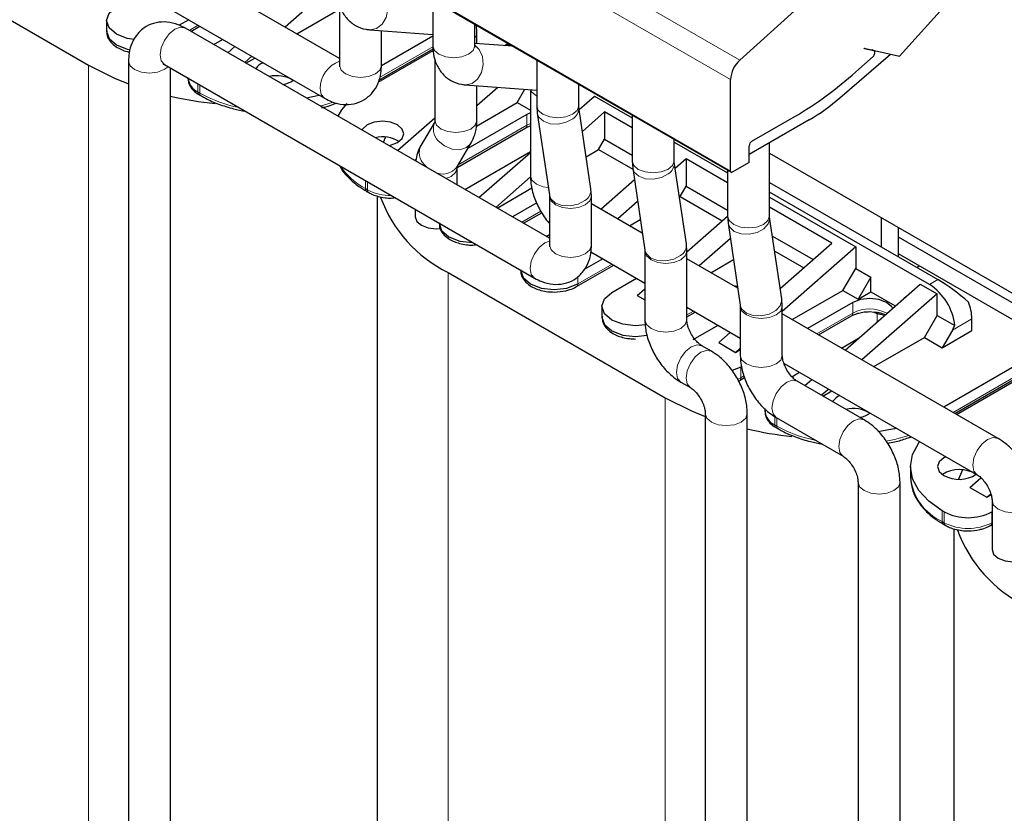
# Model space of a CAD drawing. Header units: millimetres. Extents: x 5 to 418, y 2 to 292.
# Tile 24 of 48: x 239 to 267, y 92 to 115. Entities that reach past the tile are written whole.
import ezdxf

# ---------------------------------------------------------------- set-up
doc = ezdxf.new("R2010")
doc.units = ezdxf.units.MM

msp = doc.modelspace()

# ---------------------------------------------------------------- linework, layer by layer
at = {"color": 7, "linetype": 'Continuous', "lineweight": 25}
for p, q in [((247.862, 114.248), (234.9029, 121.7292)), ((234.2904, 120.6683), (247.4258, 113.0854)), ((234.2007, 117.7123), (240.5363, 114.0548)), ((247.8001, 116.5036), (246.276, 115.1636)), ((247.862, 115.8445), (247.862, 114.0446)), ((250.5844, 115.9474), (250.5844, 114.6169)), ((261.5369, 116.0106), (259.54, 114.1966)), ((264.2029, 114.3107), (265.7553, 116.0428)), ((246.6186, 114.9658), (247.862, 115.6837)), ((250.9329, 115.7462), (259.2856, 110.9243)), ((241.066, 115.355), (241.066, 115.0407)), ((243.4631, 115.373), (243.188, 115.2142)), ((251.8094, 114.6169), (251.8094, 115.2402)), ((251.8712, 115.0094), (251.8553, 115.2137)), ((251.8561, 115.2034), (251.8646, 115.2083)), ((253.9873, 108.9977), (243.3669, 115.1287)), ((243.5269, 115.0363), (243.7866, 115.1862)), ((248.7438, 115.0848), (250.5844, 114.9462)), ((249.087, 114.0446), (249.087, 115.0589)), ((251.8712, 114.6801), (251.8712, 115.0094)), ((244.1933, 114.6516), (244.453, 114.8015)), ((250.5844, 114.8979), (249.0861, 114.033)), ((252.9159, 114.6014), (251.8094, 114.6848)), ((252.782, 114.6787), (252.679, 114.6193)), ((244.6041, 114.4145), (244.8099, 114.5955)), ((248.9938, 113.5511), (250.5953, 114.4756)), ((249.0127, 113.617), (250.5912, 114.5283)), ((262.4616, 113.0969), (263.9359, 114.3724)), ((263.1691, 114.5498), (264.2029, 114.3107)), ((263.1806, 114.5279), (263.1691, 114.5498)), ((263.4511, 114.4653), (263.1806, 114.5279)), ((263.461, 114.4614), (263.4008, 114.4962)), ((241.7057, 114.1695), (241.7057, 88.5056)), ((242.7545, 114.0678), (253.5511, 107.835)), ((245.3049, 114.3097), (245.0991, 114.1287)), ((245.1338, 114.1087), (245.3935, 114.2586)), ((250.6462, 114.2372), (250.6462, 112.4373)), ((253.6161, 114.1972), (253.6161, 112.8668)), ((262.9242, 113.8523), (263.4277, 114.2988)), ((242.9307, 88.5056), (242.9307, 113.966)), ((243.4419, 113.671), (243.4419, 113.6691)), ((251.528, 113.4775), (253.6161, 113.3203)), ((254.8411, 112.8668), (254.8411, 113.4901)), ((259.2711, 110.9563), (259.2711, 113.6293)), ((243.7652, 113.1889), (243.827, 113.1532)), ((251.8712, 112.4373), (251.8712, 113.4516)), ((251.8712, 112.8736), (252.4768, 113.406)), ((253.0468, 112.9619), (253.2688, 113.3464)), ((253.4305, 113.3342), (253.4305, 110.83)), ((243.8306, 113.1513), (243.827, 113.1532)), ((251.8563, 112.2747), (253.0468, 112.9619)), ((253.0468, 112.9619), (253.4305, 112.7405)), ((254.8541, 112.7567), (255.299, 113.1478)), ((255.299, 113.1478), (256.4003, 112.5121)), ((253.3314, 112.6119), (251.6059, 111.6158)), ((253.4305, 112.6594), (253.3314, 112.6119)), ((253.6161, 112.8668), (253.6317, 112.649)), ((253.6317, 112.649), (253.9849, 110.2616)), ((254.8435, 112.8283), (254.8411, 112.8668)), ((255.1967, 110.4409), (254.8435, 112.8283)), ((254.8517, 112.7731), (254.8535, 112.7763)), ((254.8535, 112.7763), (254.8673, 112.7683)), ((255.5959, 112.688), (254.9485, 112.1187)), ((256.4003, 112.2237), (255.5959, 112.688)), ((255.5959, 112.688), (255.5959, 111.8904)), ((249.5539, 111.5571), (250.6462, 112.5175)), ((250.6508, 112.4069), (250.2375, 111.7098)), ((250.6464, 112.4451), (250.6462, 112.4373)), ((256.4003, 112.5899), (256.4003, 111.2595)), ((261.5636, 112.4512), (259.8156, 111.4421)), ((259.8899, 111.8279), (261.1307, 112.5442)), ((251.2964, 111.0636), (253.2952, 112.2174)), ((249.2049, 111.95), (249.1385, 111.7968)), ((251.2912, 111.0851), (251.7045, 111.7821)), ((255.4227, 111.5904), (255.5959, 111.8904)), ((255.5959, 111.8904), (256.4003, 111.4261)), ((257.6253, 111.2595), (257.6253, 111.8828)), ((257.6253, 111.8049), (259.1845, 110.9048)), ((260.4095, 109.6521), (260.4095, 111.785)), ((251.519, 110.4226), (253.4305, 111.5261)), ((251.9297, 110.1855), (253.4305, 111.505)), ((255.0578, 111.3797), (255.4227, 111.5904)), ((255.4227, 111.5904), (256.4199, 111.0147)), ((259.8156, 111.2135), (259.8156, 111.6993)), ((260.4095, 111.4837), (273.6383, 103.8468)), ((250.0488, 111.2713), (250.1049, 111.3206)), ((256.4003, 111.2595), (256.4159, 111.0417)), ((257.6277, 111.221), (257.6253, 111.2595)), ((257.9809, 108.8336), (257.6277, 111.221)), ((257.9718, 111.3165), (257.6549, 111.0378)), ((259.1845, 110.6164), (257.9718, 111.3165)), ((257.9718, 111.3165), (257.9718, 110.5189)), ((259.8156, 111.2135), (259.3206, 110.9277)), ((251.2958, 110.5514), (251.2958, 111.0547)), ((256.4159, 111.0417), (256.7691, 108.6543)), ((259.1845, 110.9826), (259.1845, 109.6521)), ((253.4335, 110.7867), (252.4247, 109.8997)), ((255.4826, 109.8488), (256.4647, 110.7123)), ((260.4095, 110.6262), (265.3222, 107.7902)), ((248.6531, 110.3672), (248.7149, 110.3315)), ((252.4594, 109.8797), (253.4781, 110.4678)), ((255.2123, 110.2232), (255.1967, 110.4409)), ((257.7986, 110.2188), (257.9718, 110.5189)), ((257.9718, 110.5189), (259.1845, 109.8188)), ((265.0747, 107.6473), (260.4095, 110.3405)), ((248.959, 110.2308), (248.959, 84.076)), ((253.6179, 110.0342), (252.9049, 109.6225)), ((253.9849, 110.2616), (253.9873, 110.2232)), ((253.9873, 110.2232), (253.9873, 108.7942)), ((255.2123, 108.7942), (255.2123, 110.2232)), ((256.559, 110.0743), (255.9775, 109.563)), ((257.7778, 110.2068), (257.7986, 110.2188)), ((257.7986, 110.2188), (259.0305, 109.5077)), ((260.4095, 110.1976), (262.9216, 108.7474)), ((250.0708, 109.8442), (250.0708, 109.6258)), ((253.2284, 109.4358), (253.7645, 109.7452)), ((256.696, 109.1482), (255.2123, 110.0048)), ((262.2286, 108.8591), (260.4095, 109.9092)), ((256.3201, 109.3653), (256.6369, 109.5482)), ((257.9965, 108.5986), (259.1852, 109.6437)), ((259.1845, 109.6521), (259.2002, 109.4344)), ((260.412, 109.6137), (260.4095, 109.6521)), ((260.7652, 107.2263), (260.412, 109.6137)), ((263.6764, 108.7403), (263.6764, 109.5977)), ((250.7675, 109.442), (250.7675, 109.4401)), ((259.2002, 109.4344), (259.5533, 107.047)), ((264.1714, 108.4545), (264.1714, 109.312)), ((253.8948, 109.0511), (253.9873, 109.1044)), ((259.2654, 108.9933), (258.3534, 108.1914)), ((260.4934, 109.0632), (261.681, 108.3776)), ((272.091, 104.4541), (264.1714, 109.026)), ((255.1975, 108.5989), (256.7715, 107.6902)), ((256.7691, 108.6543), (256.7715, 108.6159)), ((256.7715, 108.6159), (256.7715, 106.6153)), ((257.9965, 108.6159), (257.9809, 108.8336)), ((257.9965, 106.6153), (257.9965, 108.6159)), ((260.5581, 108.6258), (261.4063, 108.1361)), ((260.7199, 107.5325), (262.2286, 108.8591)), ((262.9216, 108.7474), (260.7808, 106.8651)), ((262.9216, 108.7474), (262.9216, 108.1187)), ((255.5404, 108.4009), (255.0021, 108.0901)), ((259.4803, 107.5409), (257.9965, 108.3975)), ((258.6959, 107.9937), (259.3569, 108.3753)), ((272.091, 103.9683), (264.1714, 108.5402)), ((264.1714, 108.4545), (264.1714, 108.5402)), ((253.1434, 108.0704), (253.1434, 108.0685)), ((254.7801, 107.5884), (255.864, 108.2141)), ((262.5503, 107.4757), (262.9216, 108.1187)), ((262.9216, 108.1187), (263.367, 107.8615)), ((264.7037, 108.1473), (264.7778, 108.1901)), ((251.0298, 107.997), (257.3655, 104.3395)), ((255.8063, 107.4114), (256.5304, 107.8294)), ((263.367, 107.8615), (262.9958, 107.2185)), ((263.367, 107.4328), (263.367, 107.8615)), ((256.5488, 107.3257), (256.7715, 107.5215)), ((259.4732, 107.5885), (259.3663, 107.6068)), ((261.0718, 106.6222), (262.5503, 107.4757)), ((262.5503, 107.4757), (262.9958, 107.2185)), ((262.6102, 105.7341), (264.8025, 107.6616)), ((264.8025, 107.6616), (265.2975, 107.3758)), ((256.5488, 107.3257), (256.7715, 107.1971)), ((260.7808, 107.0086), (260.7652, 107.2263)), ((262.9958, 107.2185), (263.367, 107.4328)), ((265.2975, 107.3758), (263.1052, 105.4483)), ((263.367, 107.4328), (264.0765, 107.0233)), ((264.3334, 107.2492), (264.357, 107.29)), ((264.357, 107.29), (264.3708, 107.282)), ((265.2975, 106.7471), (265.2975, 107.3758)), ((255.5193, 107.0114), (255.5193, 106.697)), ((257.9965, 106.983), (259.5558, 106.0829)), ((259.5533, 107.047), (259.5558, 107.0086)), ((259.5558, 107.0086), (259.5558, 105.5796)), ((260.7808, 105.5796), (260.7808, 107.0086)), ((262.835, 107.1256), (261.5173, 106.365)), ((257.9965, 106.7021), (258.2399, 106.8425)), ((267.0762, 103.1559), (260.7808, 106.7902)), ((261.8408, 106.1782), (262.7987, 106.7312)), ((263.3299, 106.8557), (263.4628, 106.8421)), ((264.9262, 106.1041), (265.2975, 106.7471)), ((265.2975, 106.7471), (265.8135, 106.4492)), ((266.3121, 106.3041), (266.3121, 106.6471)), ((258.1822, 106.0398), (258.9063, 106.4578)), ((265.7429, 106.3185), (265.4459, 105.8041)), ((265.4459, 105.8041), (266.3121, 106.3041)), ((258.9247, 105.9541), (259.2632, 106.2518)), ((262.5072, 105.7935), (263.0039, 106.0802)), ((263.4477, 105.2506), (264.9262, 106.1041)), ((264.9262, 106.1041), (265.4459, 105.8041)), ((258.7112, 105.6991), (258.4327, 105.8598)), ((258.9247, 105.9541), (259.4196, 105.6684)), ((259.5558, 105.7881), (259.4196, 105.6684)), ((259.4196, 105.6684), (259.5558, 105.747)), ((268.7005, 105.9256), (265.4895, 104.0719)), ((265.813, 103.8851), (269.024, 105.7388)), ((265.8607, 103.8576), (269.0717, 105.7113)), ((259.5681, 105.2397), (259.3134, 105.1338)), ((260.8306, 105.3469), (266.4638, 102.095)), ((259.5319, 104.8453), (259.6773, 104.9292)), ((261.0599, 104.958), (261.2821, 105.0863)), ((261.4333, 104.6992), (261.6391, 104.8802)), ((257.8203, 104.7989), (258.0987, 104.6382)), ((263.1659, 103.699), (261.217, 104.8241)), ((262.1341, 104.5945), (261.9282, 104.4135)), ((261.9629, 104.3934), (262.2226, 104.5433)), ((260.271, 104.0272), (260.271, 103.9539)), ((258.5349, 103.8826), (258.5349, 78.7903)), ((259.7599, 78.7903), (259.7599, 103.8826)), ((260.6045, 103.7632), (262.5535, 102.6381)), ((260.5943, 103.4737), (260.6562, 103.438)), ((260.6597, 103.4361), (260.6562, 103.438)), ((264.5233, 102.3323), (264.5233, 102.0179)), ((266.2503, 101.7251), (266.5726, 102.0085)), ((262.9897, 101.8825), (262.9897, 76.2187)), ((262.9897, 101.8825), (262.9898, 101.8746)), ((264.2147, 76.2187), (264.2147, 101.8825)), ((266.2503, 101.7251), (266.7453, 101.4394)), ((266.7453, 101.4394), (266.8618, 101.5418)), ((266.7453, 101.4394), (266.8723, 101.5127)), ((266.9, 101.3394), (266.9, 99.9105)), ((266.9, 101.3394), (266.9001, 101.3315)), ((265.5078, 101.0108), (265.4459, 101.0465)), ((266.9, 101.0143), (266.8937, 101.0108)), ((265.4822, 100.652), (265.5441, 100.6163)), ((266.8575, 100.6163), (266.9, 100.6408)), ((265.7882, 100.5156), (265.7882, 74.8066))]:
    msp.add_line(p, q, dxfattribs=at)
at = {"color": 7, "linetype": 'Continuous', "lineweight": 18}
for p, q in [((259.54, 114.1966), (251.1873, 119.0186)), ((259.2711, 113.6293), (250.9184, 118.4512)), ((250.9184, 115.7782), (259.2711, 110.9563)), ((243.7353, 115.2158), (243.4757, 115.0659)), ((250.5868, 114.5849), (249.0331, 113.688)), ((263.3955, 114.4974), (263.4511, 114.4653)), ((240.5363, 114.0548), (240.5363, 87.2477)), ((242.7514, 113.9195), (242.8614, 114.0061)), ((243.7289, 113.5052), (243.7289, 113.2691)), ((243.7908, 113.2333), (243.7908, 113.4695)), ((243.7289, 113.2691), (243.7908, 113.2333)), ((247.3001, 112.8581), (247.6526, 112.9647)), ((253.3314, 112.6119), (253.3314, 112.2975)), ((253.4305, 112.345), (253.3314, 112.2975)), ((253.3314, 112.2975), (251.3225, 111.1378)), ((250.3313, 111.1474), (250.4331, 111.0495)), ((248.6168, 110.4474), (248.6168, 110.6835)), ((248.6787, 110.4116), (248.6787, 110.6478)), ((248.6168, 110.4474), (248.6787, 110.4116)), ((253.7353, 109.7876), (253.1772, 109.4654)), ((255.8127, 108.2437), (254.8164, 107.6685)), ((251.0298, 107.997), (251.0298, 81.19)), ((254.8164, 107.6685), (254.8164, 107.889)), ((265.3222, 107.7902), (265.0747, 107.6473)), ((258.1886, 106.8721), (257.9965, 106.7613)), ((262.835, 107.1256), (262.835, 106.8113)), ((262.835, 106.8113), (261.7896, 106.2078)), ((263.5472, 106.7941), (263.4251, 106.8455)), ((263.5472, 106.5579), (263.5472, 106.7941)), ((266.3121, 106.6471), (265.7429, 106.3185)), ((268.9728, 105.7684), (265.7617, 103.9147)), ((259.5681, 104.9254), (259.5681, 105.2397)), ((259.4848, 104.8825), (259.5681, 104.9254)), ((259.6612, 104.9791), (259.5681, 104.9254)), ((257.3655, 104.3395), (257.3655, 77.5325)), ((260.5581, 103.795), (260.5581, 103.5538)), ((260.6199, 103.5181), (260.6199, 103.7543)), ((260.5581, 103.5538), (260.6199, 103.5181)), ((265.4459, 100.7321), (265.4459, 101.0465)), ((265.5078, 100.6964), (265.5078, 101.0108)), ((266.8937, 100.6964), (266.8937, 101.0108)), ((265.4459, 100.7321), (265.5078, 100.6964)), ((266.9, 100.7), (266.8937, 100.6964))]:
    msp.add_line(p, q, dxfattribs=at)
at = {"color": 7, "linetype": 'Continuous', "lineweight": 18, "flags": 128}
for points in [[(248.7401, 115.0851), (248.7587, 115.084), (248.9454, 115.1239), (249.1084, 115.2509), (249.2229, 115.4455), (249.2715, 115.6783), (249.2467, 115.9136), (249.1524, 116.1158), (249.0251, 116.2402)], [(243.3669, 115.1287), (243.2265, 115.156), (243.0607, 115.0984), (242.895, 114.9646), (242.7545, 114.7751), (242.6606, 114.5586), (242.6276, 114.3482), (242.6606, 114.1759), (242.7545, 114.0678), (242.7545, 114.0678)], [(250.5844, 114.6169), (250.631, 114.4816), (250.7638, 114.3669)], [(250.7638, 114.3669), (250.9625, 114.2903), (251.1969, 114.2633), (251.4313, 114.2903), (251.63, 114.3669), (251.7627, 114.4816), (251.8094, 114.6169)], [(251.5244, 113.4778), (251.5429, 113.4766), (251.7296, 113.5166), (251.8926, 113.6436), (252.0071, 113.8382), (252.0557, 114.071), (252.031, 114.3063), (251.9366, 114.5085), (251.8094, 114.6329)], [(241.7057, 114.1693), (241.7524, 114.0342), (241.8851, 113.9195), (242.0839, 113.8428), (242.3182, 113.8159), (242.5526, 113.8428), (242.7514, 113.9195)], [(247.862, 114.0446), (247.9086, 113.9093), (248.0414, 113.7945)], [(248.0414, 113.7945), (248.2401, 113.7179), (248.4745, 113.691), (248.7089, 113.7179), (248.9076, 113.7945), (249.0404, 113.9093), (249.087, 114.0446)], [(247.2989, 113.3658), (247.3319, 113.1934), (247.4258, 113.0854), (247.4259, 113.0853)], [(253.4421, 113.3334), (253.4771, 113.2667), (253.6099, 113.152)], [(253.6161, 112.8668), (253.6627, 112.7314), (253.7955, 112.6167), (253.9942, 112.5401), (254.2286, 112.5132), (254.463, 112.5401), (254.6617, 112.6167)], [(253.6317, 112.6491), (253.6766, 112.5343), (253.8098, 112.4139), (254.0081, 112.343), (254.2413, 112.3323), (254.474, 112.3834), (254.6707, 112.4886)], [(254.6617, 112.6167), (254.7945, 112.7314), (254.8411, 112.8668)], [(250.6462, 112.4373), (250.6929, 112.3019), (250.8256, 112.1872)], [(250.8256, 112.1872), (251.0243, 112.1106), (251.2587, 112.0837), (251.4931, 112.1106), (251.6918, 112.1872), (251.8246, 112.3019), (251.8712, 112.4373)], [(250.7446, 111.8445), (250.9252, 111.6913), (251.1442, 111.5995), (251.3684, 111.5831), (251.5635, 111.6445), (251.6998, 111.7744), (251.7046, 111.7823)], [(256.4003, 111.2595), (256.4469, 111.1241), (256.5797, 111.0094), (256.7784, 110.9328), (257.0128, 110.9059), (257.2472, 110.9328), (257.4459, 111.0094)], [(257.4459, 111.0094), (257.5787, 111.1241), (257.6253, 111.2595)], [(250.9669, 110.7413), (251.1164, 110.8047), (251.2492, 110.9194), (251.2958, 111.0547), (251.2958, 111.0551)], [(256.4159, 111.0418), (256.4608, 110.927), (256.594, 110.8066), (256.7923, 110.7357), (257.0256, 110.7249), (257.2582, 110.7761), (257.4549, 110.8813)], [(253.4305, 110.83), (253.4771, 110.6946), (253.6099, 110.5799)], [(253.6099, 110.5799), (253.8086, 110.5033), (253.9525, 110.4802)], [(253.9849, 110.2616), (254.0298, 110.1469), (254.1629, 110.0265), (254.3613, 109.9556), (254.5945, 109.9448), (254.8272, 109.996), (255.0239, 110.1012)], [(253.9873, 110.2228), (254.0339, 110.0879), (254.1667, 109.9731), (254.3654, 109.8965), (254.5998, 109.8696), (254.8342, 109.8965), (255.0329, 109.9731)], [(255.0329, 109.9731), (255.1657, 110.0879), (255.2123, 110.2232), (255.2123, 110.2233)], [(259.1845, 109.6521), (259.2312, 109.5168), (259.3639, 109.4021)], [(259.3639, 109.4021), (259.5627, 109.3255), (259.797, 109.2986), (260.0314, 109.3255), (260.2301, 109.4021), (260.3629, 109.5168), (260.4095, 109.6521)], [(259.3782, 109.1993), (259.5765, 109.1284), (259.8098, 109.1176), (260.0425, 109.1688), (260.2392, 109.274), (260.3699, 109.4173), (260.4148, 109.5769), (260.412, 109.6135)], [(259.2002, 109.4343), (259.2451, 109.3197), (259.3782, 109.1993)], [(253.9873, 108.9176), (253.8573, 108.8656), (253.6916, 108.7319), (253.5511, 108.5423), (253.4572, 108.3259), (253.4242, 108.1154), (253.4572, 107.9431), (253.5511, 107.835), (253.5513, 107.8349)], [(253.9873, 108.7942), (254.0339, 108.6589), (254.1667, 108.5442), (254.3654, 108.4676), (254.5998, 108.4406), (254.8342, 108.4676), (255.0329, 108.5442)], [(255.0329, 108.5442), (255.1657, 108.6589), (255.2123, 108.7942)], [(256.7691, 108.6543), (256.814, 108.5396), (256.9472, 108.4192), (257.1455, 108.3482), (257.3787, 108.3375), (257.6114, 108.3887), (257.8081, 108.4939)], [(256.7715, 108.6155), (256.8182, 108.4806), (256.9509, 108.3658), (257.1496, 108.2892), (257.384, 108.2623), (257.6184, 108.2892), (257.8171, 108.3658)], [(257.8171, 108.3658), (257.9499, 108.4806), (257.9965, 108.6159), (257.9965, 108.616)], [(259.7314, 106.8119), (259.9297, 106.7409), (260.163, 106.7302), (260.3957, 106.7814), (260.5923, 106.8866), (260.7231, 107.0299), (260.768, 107.1895), (260.7652, 107.2263)], [(259.5533, 107.047), (259.5982, 106.9323), (259.7314, 106.8119)], [(259.5558, 107.0083), (259.6024, 106.8733), (259.7352, 106.7585)], [(259.7352, 106.7585), (259.9339, 106.6819), (260.1683, 106.655), (260.4027, 106.6819), (260.6014, 106.7585), (260.7342, 106.8733), (260.7808, 107.0086), (260.7808, 107.0088)], [(256.7715, 106.6153), (256.8182, 106.48), (256.9509, 106.3653), (257.1496, 106.2887), (257.384, 106.2618), (257.6184, 106.2887), (257.8171, 106.3653)], [(257.8171, 106.3653), (257.9499, 106.48), (257.9965, 106.6153)], [(257.82, 104.7991), (257.7264, 104.907), (257.6934, 105.0793), (257.7264, 105.2898), (257.8203, 105.5062), (257.9608, 105.6957), (258.1265, 105.8295)], [(258.1265, 105.8295), (258.2922, 105.8871), (258.4328, 105.8598), (258.4328, 105.8598)], [(258.4049, 105.6688), (258.5707, 105.7264), (258.7112, 105.6991), (258.7112, 105.699)], [(258.0923, 104.642), (258.0048, 104.7462), (257.9718, 104.9186), (258.0048, 105.129), (258.0987, 105.3455), (258.2392, 105.535), (258.4049, 105.6688)], [(259.5558, 105.5796), (259.6024, 105.4443), (259.7352, 105.3296)], [(259.7352, 105.3296), (259.9339, 105.2529), (260.1683, 105.226), (260.4027, 105.2529), (260.6014, 105.3296), (260.7342, 105.4443), (260.7808, 105.5796)], [(260.4776, 104.0436), (260.5106, 104.254), (260.6045, 104.4705), (260.745, 104.66), (260.9107, 104.7938), (261.0765, 104.8514), (261.217, 104.8241)], [(260.6045, 103.7632), (260.6045, 103.7632), (260.5106, 103.8713), (260.4776, 104.0436)], [(258.5349, 103.8825), (258.5815, 103.7473), (258.7143, 103.6326), (258.913, 103.556), (259.1474, 103.5291), (259.3818, 103.556), (259.5805, 103.6326)], [(259.5805, 103.6326), (259.7133, 103.7473), (259.7599, 103.8826), (259.7599, 103.8827)], [(262.4266, 102.9185), (262.4596, 103.1289), (262.5535, 103.3454), (262.694, 103.5349), (262.8597, 103.6687), (263.0254, 103.7263), (263.166, 103.699), (263.1661, 103.6989)], [(263.8025, 103.0711), (264.0528, 103.1239), (264.4707, 103.2456)], [(266.3369, 102.3754), (266.3699, 102.5858), (266.4638, 102.8023), (266.6043, 102.9918), (266.77, 103.1256), (266.9357, 103.1832), (267.0763, 103.1559), (267.0764, 103.1558)], [(262.5471, 102.6419), (262.4596, 102.7461), (262.4266, 102.9185)], [(266.4574, 102.0988), (266.3699, 102.203), (266.3369, 102.3754)], [(262.9898, 101.8746), (263.0363, 101.7472), (263.1691, 101.6325)], [(263.1691, 101.6325), (263.3678, 101.5559), (263.6022, 101.529), (263.8366, 101.5559), (264.0353, 101.6325), (264.168, 101.7472), (264.2147, 101.8825), (264.2147, 101.8828)], [(266.9001, 101.3315), (266.9466, 101.2041), (267.0794, 101.0894)], [(267.0794, 101.0894), (267.2781, 101.0128), (267.5125, 100.9859), (267.7469, 101.0128), (267.9456, 101.0894), (268.0783, 101.2041), (268.125, 101.3394), (268.125, 101.3397)]]:
    msp.add_lwpolyline(points, dxfattribs=at)
at = {"color": 7, "linetype": 'Continuous', "lineweight": 25, "flags": 128}
for points in [[(241.8721, 114.7983), (241.671, 114.8324), (241.353, 114.955), (241.1406, 115.1385), (241.066, 115.355), (241.1406, 115.5715), (241.353, 115.7551)], [(241.066, 115.0407), (241.1406, 114.8242), (241.353, 114.6406), (241.671, 114.518), (241.7521, 114.501)], [(252.8622, 114.6324), (252.7568, 114.6312), (252.6956, 114.618)], [(263.4277, 114.2988), (263.447, 114.3194), (263.4633, 114.3442), (263.4751, 114.371), (263.4816, 114.3978), (263.4823, 114.4224), (263.4771, 114.4429), (263.4664, 114.4576), (263.4511, 114.4653)], [(240.5363, 114.0548), (241.2987, 113.6734), (241.7057, 113.51)], [(247.2826, 113.168), (247.2236, 113.1535), (246.9017, 113.0881)], [(247.8206, 112.5576), (247.934, 112.7435), (248.0905, 112.9306)], [(249.3041, 111.7012), (249.3529, 111.7116), (249.5573, 111.7904), (249.6938, 111.9084), (249.7418, 112.0476), (249.6938, 112.1867), (249.5573, 112.3047), (249.3529, 112.3836), (249.1118, 112.4113), (248.8707, 112.3836), (248.6663, 112.3047), (248.5297, 112.1867), (248.5119, 112.1586)], [(250.0708, 109.6258), (250.1174, 109.4904), (250.2502, 109.3757), (250.4489, 109.2991), (250.6833, 109.2722), (250.805, 109.2792)], [(250.7675, 109.4401), (250.8421, 109.2236), (251.0546, 109.0401), (251.3725, 108.9174), (251.7475, 108.8744), (251.7507, 108.8744)], [(253.1434, 108.0685), (253.218, 107.852), (253.4304, 107.6685), (253.7484, 107.5459), (254.1234, 107.5028), (254.4984, 107.5459), (254.8164, 107.6685)], [(256.7841, 106.47), (256.4993, 106.4456), (256.1242, 106.4887), (255.8063, 106.6113), (255.5939, 106.7949), (255.5193, 107.0114), (255.5939, 107.2279), (255.8063, 107.4114)], [(264.0003, 106.9563), (263.9766, 106.9945), (263.8249, 107.1256), (263.5978, 107.2132), (263.3299, 107.244), (263.062, 107.2132), (262.835, 107.1256)], [(255.5193, 106.697), (255.5939, 106.4805), (255.8063, 106.2969), (256.1242, 106.1743), (256.4993, 106.1312), (256.8421, 106.167)], [(258.0987, 104.6382), (258.0987, 104.6382), (258.0923, 104.642)], [(257.3655, 104.3395), (258.1278, 103.9582), (258.5349, 103.7948)], [(264.1117, 103.4528), (264.0528, 103.4383), (263.566, 103.3478)], [(265.4459, 101.0465), (265.0542, 101.322), (264.7631, 101.6364), (264.5839, 101.9775), (264.5233, 102.3323), (264.5839, 102.6871), (264.7631, 103.0282), (264.7882, 103.0622)], [(262.5535, 102.6381), (262.5535, 102.6381), (262.5471, 102.6419)], [(265.5548, 102.6197), (265.4954, 102.5895), (265.3589, 102.4715), (265.3109, 102.3323), (265.3589, 102.1931), (265.4954, 102.0751)], [(266.0341, 102.2347), (265.9498, 102.0353), (265.9257, 101.9687)], [(266.4638, 102.095), (266.4638, 102.095), (266.4574, 102.0988)], [(266.9, 99.9105), (266.9466, 99.7752), (267.0794, 99.6605), (267.2781, 99.5838), (267.5125, 99.5569), (267.6341, 99.564)]]:
    msp.add_lwpolyline(points, dxfattribs=at)
at = {"color": 7, "linetype": 'Continuous', "lineweight": 18}
for centre, radius, start, end in [((251.6306, 115.0157), 0.2407, 317.95802, 358.53746), ((248.1645, 113.3569), 0.8656, 110.45303, 179.41242), ((243.8765, 113.2239), 0.0863, 173.70115, 234.98667), ((245.7405, 116.7606), 4.0302, 241.06836, 258.36672), ((254.4885, 112.7952), 0.3566, 300.73203, 5.28671), ((251.0888, 112.191), 0.4884, 153.93432, 225.18942), ((253.2457, 112.2881), 0.0863, 305.01333, 6.29885), ((250.6752, 111.4938), 0.4881, 153.72622, 225.20245), ((257.2727, 111.1879), 0.3566, 300.73203, 5.28671), ((249.5503, 112.2143), 1.9983, 213.76134, 242.15227), ((250.8759, 111.3852), 0.5125, 241.94671, 324.14769), ((248.7637, 110.402), 0.0856, 173.55591, 236.59418), ((249.3527, 111.6983), 1.4525, 242.35061, 270.8724), ((254.8417, 110.4077), 0.3565, 300.72716, 5.34279), ((257.626, 108.8004), 0.3565, 300.72716, 5.34279), ((254.731, 107.659), 0.0859, 304.20635, 6.37223), ((263.3297, 105.8873), 1.0481, 61.41057, 118.16607), ((262.7492, 106.8018), 0.0863, 305.01333, 6.29885), ((263.4744, 106.7858), 0.0733, 6.47564, 53.37939), ((259.4827, 104.9158), 0.0859, 304.20635, 6.37223), ((260.7057, 103.5086), 0.0863, 173.70115, 234.98667), ((262.5696, 107.0453), 4.0302, 241.06836, 258.36672), ((266.0998, 102.1751), 1.5843, 185.6948, 245.62534), ((265.5929, 100.6868), 0.0856, 173.55591, 236.59418), ((266.2008, 102.0338), 1.5063, 242.60967, 297.39033), ((266.8084, 100.6868), 0.0859, 304.20635, 6.37223)]:
    msp.add_arc(centre, radius, start, end, dxfattribs=at)
at = {"color": 7, "linetype": 'Continuous', "lineweight": 25}
for centre, radius, start, end in [((245.7926, 113.7084), 0.4426, 111.26811, 147.76198), ((260.0928, 113.5873), 0.8227, 132.20975, 177.06846), ((255.5442, 122.0878), 11.0585, 300.34344, 311.86424), ((243.9323, 113.718), 0.4929, 185.6948, 245.62534), ((246.0223, 112.8296), 0.9149, 57.92583, 103.50931), ((246.0904, 114.2242), 0.7468, 279.25644, 304.74707), ((243.8122, 113.2585), 0.0839, 172.74417, 235.94365), ((245.4349, 124.1454), 11.2803, 257.17413, 263.88631), ((258.6067, 117.5105), 5.86, 300.30315, 311.13477), ((249.1159, 111.0437), 0.9149, 57.92583, 103.50931), ((259.9768, 111.692), 0.1614, 122.60548, 177.39452), ((259.3013, 110.9514), 0.0306, 170.78596, 309.20329), ((248.7026, 110.4379), 0.0863, 173.70115, 234.98667), ((252.8035, 111.5683), 3.9875, 200.19839, 243.5882), ((264.1893, 106.2746), 1.6335, 6.13743, 57.17811), ((264.9454, 106.6206), 1.367, 1.10815, 22.02116), ((262.6218, 103.9931), 0.4426, 111.26811, 147.76198), ((262.8514, 103.1143), 0.9149, 57.92583, 103.50931), ((260.7615, 104.0028), 0.4929, 185.6948, 245.62534), ((262.9195, 104.5089), 0.7468, 279.25644, 304.74707), ((262.264, 114.4301), 11.2803, 257.17413, 263.88631), ((260.6413, 103.5432), 0.0839, 172.74417, 235.94365), ((265.9409, 101.3536), 0.8959, 56.84865, 123.15135), ((265.9386, 102.8756), 0.915, 241.02975, 303.13263), ((266.2008, 102.3482), 1.5063, 242.60967, 297.39033), ((265.5317, 100.7226), 0.0863, 173.70115, 234.98667), ((269.6326, 101.853), 3.9875, 200.19839, 243.5882)]:
    msp.add_arc(centre, radius, start, end, dxfattribs=at)
for centre, major_axis, ratio, start_param, end_param in [((265.8172, 107.2186), (0.8847, -0.699), 0.1669635, 1.2427733, 2.2899709), ((265.0005, 106.7471), (0.7425, 1.286), 0.5773346, 4.7124296, 4.812597)]:
    msp.add_ellipse(centre, major_axis=major_axis, ratio=ratio, start_param=start_param, end_param=end_param, dxfattribs=at)
for points, knots in [([(247.8001, 116.2242), (247.8036, 116.1454), (247.8122, 115.9515), (247.8989, 115.6663), (248.0746, 115.3938), (248.3261, 115.1917), (248.5643, 115.1041), (248.708, 115.0886), (248.7438, 115.0848)], [0, 0, 0, 0, 0.1417912, 0.3486933, 0.542989, 0.7331574, 0.9334742, 1, 1, 1, 1]), ([(243.3669, 115.1287), (243.2969, 115.1651), (243.1247, 115.2546), (242.8344, 115.3221), (242.5107, 115.3061), (242.2093, 115.1896), (241.9636, 114.9816), (241.7972, 114.7076), (241.7171, 114.4317), (241.7091, 114.2465), (241.7057, 114.1695)], [0, 0, 0, 0, 0.0972967, 0.2392591, 0.3725752, 0.5030624, 0.6405075, 0.7715472, 0.9049356, 1, 1, 1, 1]), ([(241.077, 115.0534), (241.0754, 115.0085), (241.0715, 114.8932), (241.1711, 114.7287), (241.322, 114.593), (241.4931, 114.5048), (241.6279, 114.4546), (241.71, 114.4405), (241.7339, 114.4364)], [0, 0, 0, 0, 0.1492367, 0.3831036, 0.6067104, 0.7836195, 0.936895, 1, 1, 1, 1]), ([(250.5844, 114.6169), (250.5878, 114.5381), (250.5964, 114.3442), (250.6831, 114.059), (250.8588, 113.7865), (251.1103, 113.5844), (251.3485, 113.4968), (251.4922, 113.4813), (251.528, 113.4775)], [0, 0, 0, 0, 0.1417912, 0.3486933, 0.542989, 0.7331574, 0.9334742, 1, 1, 1, 1]), ([(251.8136, 114.5696), (251.8124, 114.5726), (251.8107, 114.5769), (251.8097, 114.6076), (251.8094, 114.6169)], [0, 0, 0, 0, 0.6939099, 1, 1, 1, 1]), ([(242.7164, 114.0865), (242.7156, 114.0871), (242.714, 114.0881), (242.7411, 114.0745), (242.7545, 114.0678)], [0, 0, 0, 0, 0.5067525, 1, 1, 1, 1]), ([(247.4258, 113.0854), (247.4958, 113.049), (247.668, 112.9595), (247.9584, 112.8919), (248.282, 112.908), (248.5835, 113.0244), (248.8291, 113.2324), (248.9955, 113.5064), (249.0757, 113.7823), (249.0837, 113.9675), (249.087, 114.0446)], [0, 0, 0, 0, 0.0972967, 0.23925909, 0.37257524, 0.50306238, 0.64050751, 0.77154724, 0.90493563, 1, 1, 1, 1]), ([(247.862, 114.0446), (247.8608, 114.0276), (247.8587, 113.9974), (247.8592, 114.0008), (247.8594, 114.0023)], [0, 0, 0, 0, 0.5631428, 1, 1, 1, 1]), ([(243.4528, 113.6818), (243.4512, 113.6369), (243.4471, 113.5214), (243.5487, 113.3585), (243.6648, 113.244), (243.7512, 113.2001), (243.7684, 113.1914)], [0, 0, 0, 0, 0.2254319, 0.5787033, 0.9164761, 1, 1, 1, 1]), ([(243.8333, 113.1571), (243.8724, 113.1325), (244.0212, 113.0387), (244.3364, 112.909), (244.7281, 112.7818), (244.9999, 112.7279), (245.1151, 112.705)], [0, 0, 0, 0, 0.112664, 0.4292623, 0.7581001, 1, 1, 1, 1]), ([(247.3422, 112.8032), (247.4262, 112.8255), (247.5797, 112.8663), (247.7167, 112.9244), (247.7787, 112.9507)], [0, 0, 0, 0, 0.5473169, 1, 1, 1, 1]), ([(250.6462, 112.4373), (250.645, 112.4203), (250.6429, 112.3901), (250.6434, 112.3935), (250.6437, 112.395)], [0, 0, 0, 0, 0.5631428, 1, 1, 1, 1]), ([(251.7045, 111.7821), (251.7424, 111.8577), (251.8293, 112.0311), (251.8676, 112.2591), (251.8706, 112.4044), (251.8712, 112.4373)], [0, 0, 0, 0, 0.3744609, 0.8584748, 1, 1, 1, 1]), ([(253.298, 112.2163), (253.3245, 112.2323), (253.3628, 112.2553), (253.4145, 112.2713), (253.4305, 112.2763)], [0, 0, 0, 0, 0.6920264, 1, 1, 1, 1]), ([(250.2375, 111.7098), (250.198, 111.6346), (250.1237, 111.4931), (250.1028, 111.3322), (250.0931, 111.2568)], [0, 0, 0, 0, 0.5315747, 1, 1, 1, 1]), ([(247.8715, 111.1138), (247.8801, 111.0944), (247.9358, 110.9687), (248.1222, 110.764), (248.3769, 110.533), (248.58, 110.4166), (248.6593, 110.3711)], [0, 0, 0, 0, 0.0657001, 0.4247562, 0.775469, 1, 1, 1, 1]), ([(251.2958, 111.0547), (251.297, 111.0717), (251.2991, 111.1018), (251.2986, 111.0985), (251.2984, 111.097)], [0, 0, 0, 0, 0.5631428, 1, 1, 1, 1]), ([(253.4305, 110.83), (253.4338, 110.7529), (253.4427, 110.5447), (253.5302, 110.1952), (253.711, 109.8094), (253.871, 109.5468), (253.9788, 109.442), (253.9873, 109.4337)], [0, 0, 0, 0, 0.1593774, 0.4306869, 0.7027341, 0.9764865, 1, 1, 1, 1]), ([(248.7181, 110.334), (248.7541, 110.3133), (248.8355, 110.2667), (248.9966, 110.2144), (249.1799, 110.1814), (249.341, 110.1655), (249.4277, 110.1775), (249.4556, 110.1814)], [0, 0, 0, 0, 0.1785422, 0.4035555, 0.6693692, 0.8936658, 1, 1, 1, 1]), ([(250.7785, 109.4528), (250.7769, 109.4079), (250.773, 109.2927), (250.8725, 109.128), (251.0237, 108.9928), (251.194, 108.9032), (251.3718, 108.8423), (251.5559, 108.8099), (251.7168, 108.794), (251.8036, 108.806), (251.8315, 108.8098)], [0, 0, 0, 0, 0.1111067, 0.2852205, 0.4516958, 0.5834046, 0.6975182, 0.8323234, 0.9460735, 1, 1, 1, 1]), ([(253.5511, 107.835), (253.6212, 107.7986), (253.7934, 107.7091), (254.0837, 107.6416), (254.4074, 107.6576), (254.7088, 107.7741), (254.9544, 107.9821), (255.1208, 108.2561), (255.201, 108.532), (255.209, 108.7172), (255.2123, 108.7942)], [0, 0, 0, 0, 0.0972967, 0.2392591, 0.3725752, 0.5030624, 0.6405075, 0.7715472, 0.9049356, 1, 1, 1, 1]), ([(253.9873, 108.7942), (253.9861, 108.7772), (253.984, 108.7471), (253.9845, 108.7505), (253.9847, 108.7519)], [0, 0, 0, 0, 0.5631428, 1, 1, 1, 1]), ([(253.1543, 108.0813), (253.1528, 108.0364), (253.1489, 107.9211), (253.2484, 107.7564), (253.3996, 107.6213), (253.5699, 107.5314), (253.7476, 107.4714), (253.9322, 107.4352), (254.0634, 107.4308), (254.1234, 107.4288)], [0, 0, 0, 0, 0.1174398, 0.3014782, 0.4774426, 0.6166588, 0.7372769, 0.879766, 1, 1, 1, 1]), ([(254.1234, 107.4288), (254.2396, 107.4357), (254.3998, 107.4451), (254.6084, 107.5073), (254.7174, 107.5468), (254.7724, 107.5855), (254.7784, 107.5897)], [0, 0, 0, 0, 0.4827254, 0.6655988, 0.9636515, 1, 1, 1, 1]), ([(255.5302, 106.7097), (255.5287, 106.6648), (255.5248, 106.5496), (255.6243, 106.3848), (255.7755, 106.2497), (255.9458, 106.1599), (256.1235, 106.0999), (256.3081, 106.0637), (256.4392, 106.0593), (256.4993, 106.0573)], [0, 0, 0, 0, 0.1174398, 0.3014782, 0.4774426, 0.6166588, 0.7372769, 0.879766, 1, 1, 1, 1]), ([(256.7715, 106.6153), (256.7748, 106.5383), (256.7837, 106.3299), (256.8722, 105.9819), (257.0488, 105.59), (257.2963, 105.2324), (257.5608, 104.9655), (257.7475, 104.8456), (257.8203, 104.7989)], [0, 0, 0, 0, 0.1111165, 0.3002711, 0.48994, 0.6807978, 0.8756163, 1, 1, 1, 1]), ([(258.4327, 105.8598), (258.415, 105.871), (258.373, 105.8974), (258.2814, 105.9803), (258.1774, 106.109), (258.0832, 106.2716), (258.0218, 106.4334), (257.9986, 106.5524), (257.9971, 106.5982), (257.9965, 106.6153)], [0, 0, 0, 0, 0.1066168, 0.2516293, 0.4118388, 0.5849729, 0.7621543, 0.9111188, 1, 1, 1, 1]), ([(262.8015, 106.7301), (262.8289, 106.7455), (262.889, 106.7794), (263.0172, 106.8203), (263.1678, 106.8502), (263.2774, 106.8539), (263.3299, 106.8557)], [0, 0, 0, 0, 0.2069531, 0.4552373, 0.7392676, 1, 1, 1, 1]), ([(263.4628, 106.8421), (263.5075, 106.8391), (263.5874, 106.8337), (263.6959, 106.8044), (263.7539, 106.78), (263.7849, 106.7669)], [0, 0, 0, 0, 0.3726401, 0.6640434, 1, 1, 1, 1]), ([(263.4817, 106.8521), (263.5603, 106.8348), (263.6601, 106.8127), (263.7698, 106.7808), (263.793, 106.774)], [0, 0, 0, 0, 0.7879352, 1, 1, 1, 1]), ([(259.7599, 103.8826), (259.7566, 103.9597), (259.7478, 104.168), (259.6593, 104.5161), (259.4827, 104.908), (259.2351, 105.2656), (258.9707, 105.5325), (258.7839, 105.6524), (258.7112, 105.6991)], [0, 0, 0, 0, 0.11111652, 0.3002711, 0.48994001, 0.68079782, 0.8756163, 1, 1, 1, 1]), ([(259.5558, 105.5796), (259.5591, 105.5025), (259.5679, 105.2942), (259.6564, 104.9462), (259.833, 104.5543), (260.0806, 104.1967), (260.345, 103.9298), (260.5317, 103.8099), (260.6045, 103.7632)], [0, 0, 0, 0, 0.1111165, 0.3002711, 0.48994, 0.6807978, 0.8756163, 1, 1, 1, 1]), ([(261.217, 104.8241), (261.1992, 104.8353), (261.1572, 104.8617), (261.0656, 104.9446), (260.9617, 105.0733), (260.8674, 105.2358), (260.8061, 105.3977), (260.7828, 105.5167), (260.7813, 105.5625), (260.7808, 105.5796)], [0, 0, 0, 0, 0.1066168, 0.2516293, 0.4118388, 0.5849729, 0.7621543, 0.9111188, 1, 1, 1, 1]), ([(258.0987, 104.6382), (258.1165, 104.627), (258.1584, 104.6006), (258.2501, 104.5177), (258.354, 104.389), (258.4482, 104.2264), (258.5096, 104.0646), (258.5328, 103.9456), (258.5343, 103.8998), (258.5349, 103.8826)], [0, 0, 0, 0, 0.1066168, 0.2516293, 0.4118388, 0.5849729, 0.7621543, 0.9111188, 1, 1, 1, 1]), ([(260.282, 103.9666), (260.2804, 103.9216), (260.2763, 103.8062), (260.3778, 103.6433), (260.4939, 103.5287), (260.5804, 103.4849), (260.5975, 103.4762)], [0, 0, 0, 0, 0.2254319, 0.5787033, 0.9164761, 1, 1, 1, 1]), ([(260.6624, 103.4419), (260.7015, 103.4172), (260.8504, 103.3234), (261.1655, 103.1938), (261.5572, 103.0665), (261.829, 103.0126), (261.9442, 102.9898)], [0, 0, 0, 0, 0.112664, 0.4292623, 0.7581001, 1, 1, 1, 1]), ([(264.2147, 101.8825), (264.2114, 101.9596), (264.2025, 102.1679), (264.114, 102.516), (263.9374, 102.9079), (263.6899, 103.2655), (263.4254, 103.5324), (263.2387, 103.6523), (263.1659, 103.699)], [0, 0, 0, 0, 0.1111165, 0.3002711, 0.48994, 0.6807978, 0.8756163, 1, 1, 1, 1]), ([(263.8496, 103.0122), (263.9184, 103.0255), (264.1156, 103.0635), (264.3473, 103.1296), (264.4978, 103.1912), (264.537, 103.2073)], [0, 0, 0, 0, 0.2837406, 0.8135827, 1, 1, 1, 1]), ([(268.125, 101.3394), (268.1217, 101.4165), (268.1128, 101.6248), (268.0243, 101.9729), (267.8477, 102.3648), (267.6002, 102.7224), (267.3357, 102.9893), (267.149, 103.1092), (267.0762, 103.1559)], [0, 0, 0, 0, 0.1111165, 0.3002711, 0.48994, 0.6807978, 0.8756163, 1, 1, 1, 1]), ([(262.5535, 102.6381), (262.5712, 102.6269), (262.6132, 102.6005), (262.7048, 102.5176), (262.8088, 102.3889), (262.903, 102.2263), (262.9644, 102.0645), (262.9876, 101.9455), (262.9891, 101.8997), (262.9897, 101.8825)], [0, 0, 0, 0, 0.1066168, 0.2516293, 0.4118388, 0.5849729, 0.7621543, 0.9111188, 1, 1, 1, 1]), ([(264.5244, 102.0125), (264.535, 101.8944), (264.5557, 101.663), (264.7136, 101.3371), (264.9461, 101.0474), (265.2069, 100.8179), (265.4094, 100.7014), (265.4884, 100.6559)], [0, 0, 0, 0, 0.2260001, 0.4427303, 0.6568918, 0.8660769, 1, 1, 1, 1]), ([(266.4638, 102.095), (266.4815, 102.0838), (266.5235, 102.0574), (266.6151, 101.9745), (266.7191, 101.8458), (266.8133, 101.6832), (266.8747, 101.5214), (266.8979, 101.4024), (266.8994, 101.3566), (266.9, 101.3394)], [0, 0, 0, 0, 0.1066168, 0.2516293, 0.4118388, 0.5849729, 0.7621543, 0.9111188, 1, 1, 1, 1]), ([(265.5473, 100.6187), (265.5833, 100.598), (265.6647, 100.5513), (265.8256, 100.4999), (266.0094, 100.463), (266.1407, 100.4587), (266.2008, 100.4567)], [0, 0, 0, 0, 0.1997863, 0.4515731, 0.7490151, 1, 1, 1, 1]), ([(266.2008, 100.4567), (266.317, 100.4635), (266.4772, 100.4729), (266.6858, 100.5352), (266.7948, 100.5747), (266.8498, 100.6134), (266.8558, 100.6176)], [0, 0, 0, 0, 0.4827254, 0.6655988, 0.9636515, 1, 1, 1, 1])]:
    msp.add_open_spline(points, degree=3, knots=knots, dxfattribs=at)
at = {"color": 7, "linetype": 'Continuous', "lineweight": 18}
msp.add_open_spline([(263.7562, 106.7417), (263.7522, 106.743), (263.7112, 106.7567), (263.634, 106.7785), (263.5762, 106.7889), (263.5472, 106.7941)], degree=3, knots=[0, 0, 0, 0, 0.0517278, 0.5231469, 1, 1, 1, 1], dxfattribs=at)

doc.saveas('drawing.dxf')
